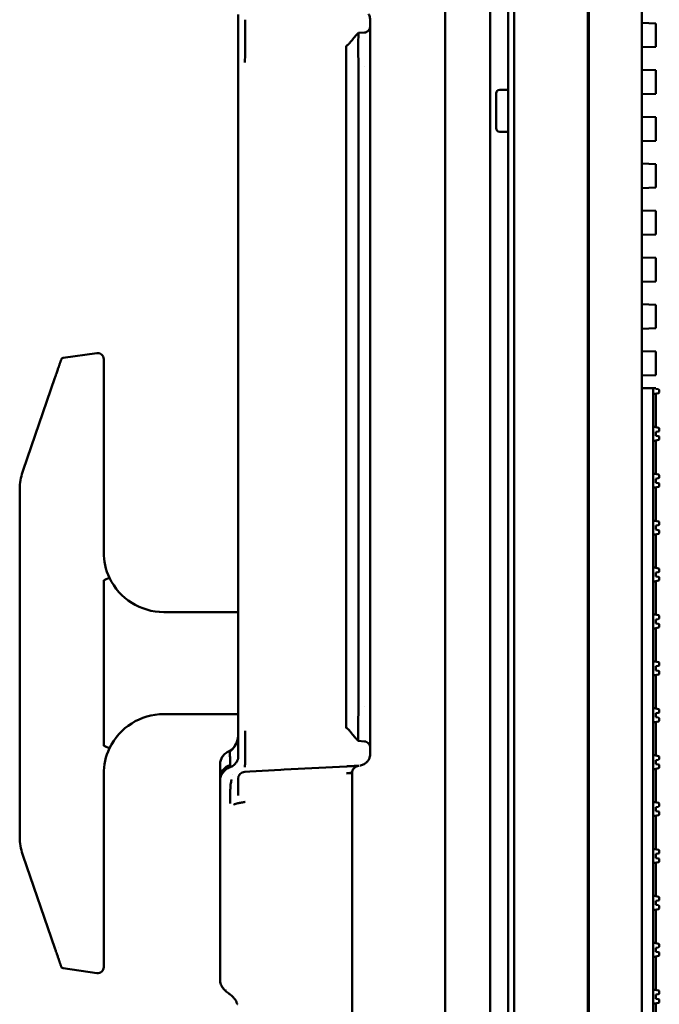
# Model space of a CAD drawing. Header units: millimetres. Extents: x 0 to 14369, y -869 to 2970.
# Tile 151 of 256: x 432 to 485, y 2210 to 2292. Entities that reach past the tile are written whole.
import ezdxf

# ---------------------------------------------------------------- set-up
doc = ezdxf.new("R2010")
doc.units = ezdxf.units.MM
doc.header["$LTSCALE"] = 10
doc.layers.add('Sichtbar (ISO)', color=7, linetype='Continuous', lineweight=50)

msp = doc.modelspace()

# ---------------------------------------------------------------- linework, layer by layer
at = {"layer": 'Sichtbar (ISO)'}
for p, q in [((472.631, 2637.664), (472.631, 2135.364)), ((473.131, 2637.664), (473.131, 2135.364)), ((479.281, 2137.004), (479.281, 2636.024)), ((479.281, 2636.024), (479.281, 2137.004)), ((479.367, 2137.266), (479.367, 2635.761)), ((479.367, 2635.761), (479.367, 2137.266)), ((483.781, 2635.915), (483.781, 2137.112)), ((483.781, 2137.112), (483.781, 2635.915)), ((467.391, 2545.838), (467.391, 2148.009)), ((471.131, 2160.717), (471.131, 2305.348)), ((450.131, 2290.578), (450.131, 2292.522)), ((450.711, 2290.154), (450.711, 2292.098)), ((461.131, 2292.065), (461.131, 2292.065)), ((461.131, 2230.963), (461.131, 2292.065)), ((484.931, 2291.794), (483.781, 2291.832)), ((484.931, 2291.694), (484.931, 2291.794)), ((484.931, 2291.694), (484.931, 2289.934)), ((450.131, 2288.764), (450.131, 2290.578)), ((460.152, 2291.004), (460.663, 2291.037)), ((483.781, 2289.796), (484.931, 2289.834)), ((484.931, 2289.834), (484.931, 2289.934)), ((450.131, 2286.624), (450.131, 2288.764)), ((460.669, 2288.164), (460.669, 2288.164)), ((484.931, 2287.888), (483.781, 2287.926)), ((484.931, 2287.788), (484.931, 2287.888)), ((484.931, 2287.788), (484.931, 2286.027)), ((450.131, 2236.404), (450.131, 2286.624)), ((471.931, 2286.264), (472.631, 2286.264)), ((471.931, 2286.264), (472.631, 2286.264)), ((459.131, 2286.011), (459.131, 2237.016)), ((460.173, 2237.016), (460.173, 2286.011)), ((471.631, 2285.964), (471.631, 2283.064)), ((471.631, 2283.064), (471.631, 2285.964)), ((483.781, 2285.889), (484.931, 2285.928)), ((484.931, 2285.928), (484.931, 2286.027)), ((484.931, 2283.981), (483.781, 2284.02)), ((484.931, 2283.882), (484.931, 2283.981)), ((484.931, 2283.882), (484.931, 2282.121)), ((471.931, 2282.764), (472.631, 2282.764)), ((471.931, 2282.764), (472.631, 2282.764)), ((483.781, 2281.983), (484.931, 2282.021)), ((484.931, 2282.021), (484.931, 2282.121)), ((484.931, 2280.075), (483.781, 2280.113)), ((484.931, 2279.975), (484.931, 2280.075)), ((484.931, 2279.975), (484.931, 2278.215)), ((483.781, 2278.077), (484.931, 2278.115)), ((484.931, 2278.115), (484.931, 2278.215)), ((484.931, 2276.169), (483.781, 2276.207)), ((484.931, 2276.069), (484.931, 2276.169)), ((484.931, 2276.069), (484.931, 2274.309)), ((483.781, 2274.171), (484.931, 2274.209)), ((484.931, 2274.209), (484.931, 2274.309)), ((484.931, 2272.263), (483.781, 2272.301)), ((484.931, 2272.163), (484.931, 2272.263)), ((484.931, 2272.163), (484.931, 2270.402)), ((483.781, 2270.264), (484.931, 2270.303)), ((484.931, 2270.303), (484.931, 2270.402)), ((484.931, 2268.356), (483.781, 2268.395)), ((484.931, 2268.257), (484.931, 2268.356)), ((484.931, 2268.257), (484.931, 2266.496)), ((483.781, 2266.358), (484.931, 2266.396)), ((484.931, 2266.396), (484.931, 2266.496)), ((435.552, 2263.931), (438.36, 2264.332)), ((484.931, 2264.45), (483.781, 2264.488)), ((484.931, 2264.35), (484.931, 2264.45)), ((484.931, 2264.35), (484.931, 2262.59)), ((438.931, 2262.84), (438.931, 2263.837)), ((438.931, 2262.84), (438.931, 2256.193)), ((483.781, 2262.452), (484.931, 2262.49)), ((484.931, 2262.49), (484.931, 2262.59)), ((432.22, 2254.587), (434.864, 2262.267)), ((483.781, 2261.414), (484.731, 2261.414)), ((484.931, 2261.414), (484.731, 2261.414)), ((484.731, 2261.414), (484.731, 2260.911)), ((484.731, 2260.911), (485.152, 2261.004)), ((484.731, 2258.211), (484.731, 2260.911)), ((484.931, 2261.414), (484.931, 2261.344)), ((485.145, 2261.314), (484.931, 2261.344)), ((484.931, 2258.166), (484.931, 2260.955)), ((485.231, 2261.102), (485.231, 2261.215)), ((485.152, 2258.117), (484.731, 2258.211)), ((484.731, 2258.211), (484.731, 2257.004)), ((484.931, 2257.778), (485.145, 2257.808)), ((484.931, 2257.778), (484.931, 2257.437)), ((485.231, 2257.907), (485.231, 2258.02)), ((484.731, 2257.004), (485.152, 2257.098)), ((484.731, 2254.304), (484.731, 2257.004)), ((485.145, 2257.407), (484.931, 2257.437)), ((484.931, 2254.26), (484.931, 2257.049)), ((485.231, 2257.196), (485.231, 2257.308)), ((438.931, 2256.116), (438.931, 2256.193)), ((438.931, 2253.962), (438.931, 2256.116)), ((485.152, 2254.211), (484.731, 2254.304)), ((484.731, 2254.304), (484.731, 2253.098)), ((438.931, 2253.962), (438.931, 2251.919)), ((484.931, 2253.871), (485.145, 2253.902)), ((484.931, 2253.871), (484.931, 2253.531)), ((485.145, 2253.501), (484.931, 2253.531)), ((485.231, 2254.001), (485.231, 2254.113)), ((484.731, 2253.098), (485.152, 2253.192)), ((484.731, 2250.398), (484.731, 2253.098)), ((484.931, 2250.354), (484.931, 2253.143)), ((485.231, 2253.289), (485.231, 2253.402)), ((485.152, 2250.305), (484.731, 2250.398)), ((484.731, 2250.398), (484.731, 2249.192)), ((485.231, 2250.094), (485.231, 2250.207)), ((484.931, 2249.965), (485.145, 2249.995)), ((484.931, 2249.965), (484.931, 2249.625)), ((485.145, 2249.595), (484.931, 2249.625)), ((485.231, 2249.383), (485.231, 2249.496)), ((484.731, 2249.192), (485.152, 2249.285)), ((484.731, 2246.492), (484.731, 2249.192)), ((484.931, 2246.448), (484.931, 2249.236)), ((485.152, 2246.399), (484.731, 2246.492)), ((484.731, 2246.492), (484.731, 2245.286)), ((484.931, 2246.059), (485.145, 2246.089)), ((485.231, 2246.188), (485.231, 2246.301)), ((484.731, 2245.286), (485.152, 2245.379)), ((484.731, 2242.586), (484.731, 2245.286)), ((484.931, 2246.059), (484.931, 2245.719)), ((485.145, 2245.689), (484.931, 2245.719)), ((484.931, 2242.541), (484.931, 2245.33)), ((485.231, 2245.477), (485.231, 2245.59)), ((450.131, 2242.764), (443.931, 2242.764)), ((485.152, 2242.492), (484.731, 2242.586)), ((484.731, 2242.586), (484.731, 2241.379)), ((484.931, 2242.153), (485.145, 2242.183)), ((484.931, 2242.153), (484.931, 2241.812)), ((485.231, 2242.282), (485.231, 2242.395)), ((484.731, 2241.379), (485.152, 2241.473)), ((484.731, 2238.679), (484.731, 2241.379)), ((485.145, 2241.782), (484.931, 2241.812)), ((484.931, 2238.635), (484.931, 2241.424)), ((485.231, 2241.571), (485.231, 2241.683)), ((485.152, 2238.586), (484.731, 2238.679)), ((484.731, 2238.679), (484.731, 2237.473)), ((484.931, 2238.246), (485.145, 2238.277)), ((484.931, 2238.246), (484.931, 2237.906)), ((485.145, 2237.876), (484.931, 2237.906)), ((485.231, 2238.376), (485.231, 2238.488)), ((484.731, 2237.473), (485.152, 2237.567)), ((484.731, 2234.773), (484.731, 2237.473)), ((484.931, 2234.729), (484.931, 2237.518)), ((485.231, 2237.664), (485.231, 2237.777)), ((450.131, 2234.264), (450.131, 2236.404)), ((460.669, 2234.864), (460.669, 2234.864)), ((485.152, 2234.68), (484.731, 2234.773)), ((484.731, 2234.773), (484.731, 2233.567)), ((485.231, 2234.469), (485.231, 2234.582)), ((443.931, 2234.264), (450.131, 2234.264)), ((450.131, 2232.45), (450.131, 2234.264)), ((484.931, 2234.34), (485.145, 2234.37)), ((484.931, 2234.34), (484.931, 2234)), ((485.145, 2233.97), (484.931, 2234)), ((485.231, 2233.758), (485.231, 2233.871)), ((459.131, 2233.158), (459.131, 2233.158)), ((484.731, 2233.567), (485.152, 2233.66)), ((484.731, 2230.867), (484.731, 2233.567)), ((484.931, 2230.823), (484.931, 2233.611)), ((450.131, 2230.93), (450.131, 2232.45)), ((450.711, 2232.874), (450.711, 2230.93)), ((460.662, 2231.991), (460.143, 2232.025)), ((485.152, 2230.774), (484.731, 2230.867)), ((484.731, 2230.867), (484.731, 2229.661)), ((485.231, 2230.563), (485.231, 2230.676)), ((448.631, 2230.05), (448.631, 2230.05)), ((448.631, 2228.915), (448.631, 2230.048)), ((459.157, 2229.91), (453.957, 2229.638)), ((484.731, 2229.661), (485.152, 2229.754)), ((484.931, 2230.434), (485.145, 2230.464)), ((484.931, 2230.434), (484.931, 2230.094)), ((485.145, 2230.064), (484.931, 2230.094)), ((484.931, 2226.912), (484.931, 2229.705)), ((485.231, 2229.852), (485.231, 2229.965)), ((448.631, 2229.262), (448.631, 2229.262)), ((448.631, 2228.915), (448.631, 2228.743)), ((448.686, 2229.263), (448.686, 2229.263)), ((448.778, 2229.263), (448.777, 2229.263)), ((449.624, 2229.263), (449.624, 2229.263)), ((450.131, 2227.472), (450.131, 2228.868)), ((450.699, 2229.467), (451.109, 2229.489)), ((451.109, 2229.489), (453.695, 2229.624)), ((453.957, 2229.638), (453.695, 2229.624)), ((459.631, 2164.44), (459.631, 2229.366)), ((484.731, 2226.957), (484.731, 2229.661)), ((448.631, 2227.672), (448.631, 2228.743)), ((459.628, 2228.428), (459.631, 2228.428)), ((459.628, 2228.268), (459.631, 2228.268)), ((459.631, 2228.133), (459.628, 2228.133)), ((448.631, 2226.853), (448.631, 2227.672)), ((448.631, 2225.715), (448.631, 2226.853)), ((485.152, 2226.863), (484.731, 2226.957)), ((484.731, 2226.957), (484.731, 2225.75)), ((484.931, 2226.524), (485.145, 2226.554)), ((484.931, 2226.524), (484.931, 2226.183)), ((485.231, 2226.653), (485.231, 2226.766)), ((448.631, 2212.158), (448.631, 2225.715)), ((484.731, 2225.75), (485.152, 2225.844)), ((484.731, 2223.05), (484.731, 2225.75)), ((485.145, 2226.153), (484.931, 2226.183)), ((484.931, 2223.006), (484.931, 2225.795)), ((485.231, 2225.942), (485.231, 2226.054)), ((438.931, 2225.111), (438.931, 2223.067)), ((434.864, 2214.761), (432.22, 2222.44)), ((438.931, 2220.911), (438.931, 2223.067)), ((485.152, 2222.957), (484.731, 2223.05)), ((484.731, 2223.05), (484.731, 2221.844)), ((484.931, 2222.617), (485.145, 2222.648)), ((484.931, 2222.617), (484.931, 2222.277)), ((485.231, 2222.747), (485.231, 2222.859)), ((484.731, 2221.844), (485.152, 2221.938)), ((484.731, 2219.144), (484.731, 2221.844)), ((485.145, 2222.247), (484.931, 2222.277)), ((484.931, 2219.1), (484.931, 2221.889)), ((485.231, 2222.035), (485.231, 2222.148)), ((438.931, 2220.833), (438.931, 2220.911)), ((438.931, 2220.833), (438.931, 2214.187)), ((485.152, 2219.051), (484.731, 2219.144)), ((484.731, 2219.144), (484.731, 2217.938)), ((484.931, 2218.711), (485.145, 2218.741)), ((484.931, 2218.711), (484.931, 2218.371)), ((485.145, 2218.341), (484.931, 2218.371)), ((485.231, 2218.84), (485.231, 2218.953)), ((485.231, 2218.129), (485.231, 2218.242)), ((484.731, 2217.938), (485.152, 2218.031)), ((484.731, 2215.238), (484.731, 2217.938)), ((484.931, 2215.194), (484.931, 2217.982)), ((485.152, 2215.145), (484.731, 2215.238)), ((484.731, 2215.238), (484.731, 2214.032)), ((485.231, 2214.934), (485.231, 2215.047)), ((438.931, 2213.19), (438.931, 2214.187)), ((484.731, 2214.032), (485.152, 2214.125)), ((484.931, 2214.805), (485.145, 2214.835)), ((484.931, 2214.805), (484.931, 2214.465)), ((485.145, 2214.435), (484.931, 2214.465)), ((485.231, 2214.223), (485.231, 2214.336)), ((484.731, 2211.332), (484.731, 2214.032)), ((484.931, 2211.287), (484.931, 2214.076)), ((438.36, 2212.695), (435.552, 2213.097)), ((459.629, 2212.136), (459.631, 2212.136)), ((485.152, 2211.238), (484.731, 2211.332)), ((484.731, 2211.332), (484.731, 2210.125)), ((484.931, 2210.899), (485.145, 2210.929)), ((484.931, 2210.899), (484.931, 2210.558)), ((485.231, 2211.028), (485.231, 2211.141)), ((484.731, 2210.125), (485.152, 2210.219)), ((484.731, 2207.425), (484.731, 2210.125)), ((485.145, 2210.528), (484.931, 2210.558)), ((484.931, 2207.381), (484.931, 2210.17)), ((485.231, 2210.317), (485.231, 2210.429))]:
    msp.add_line(p, q, dxfattribs=at)
for centre, radius, start, end in [((460.131, 2292.065), 1, 0, 0.00854), ((471.931, 2285.964), 0.3, 90, 180), ((471.931, 2285.964), 0.3, 90, 180), ((471.931, 2283.064), 0.3, 180, 270), ((471.931, 2283.064), 0.3, 180, 270), ((438.431, 2263.837), 0.5, 0, 98.13041), ((435.58, 2263.733), 0.2, 98.13075, 161.00182), ((485.131, 2261.215), 0.1, 0, 82), ((485.131, 2261.102), 0.1, 282.5, 0), ((485.131, 2257.907), 0.1, 278, 0), ((485.131, 2258.02), 0.1, 0, 77.5), ((485.131, 2257.308), 0.1, 0, 82), ((485.131, 2257.196), 0.1, 282.5, 0), ((485.131, 2254.001), 0.1, 278, 0), ((485.131, 2253.402), 0.1, 0, 82), ((485.131, 2254.113), 0.1, 0, 77.5), ((485.131, 2253.289), 0.1, 282.5, 0), ((485.131, 2250.207), 0.1, 0, 77.5), ((485.131, 2250.094), 0.1, 278, 0), ((485.131, 2249.496), 0.1, 0, 82), ((485.131, 2249.383), 0.1, 282.5, 0), ((485.131, 2246.188), 0.1, 278, 0), ((485.131, 2246.301), 0.1, 0, 77.5), ((443.931, 2247.764), 5, 205.49404, 270), ((485.131, 2245.59), 0.1, 0, 82), ((485.131, 2245.477), 0.1, 282.5, 0), ((485.131, 2242.282), 0.1, 278, 0), ((485.131, 2242.395), 0.1, 0, 77.5), ((485.131, 2241.683), 0.1, 0, 82), ((485.131, 2241.571), 0.1, 282.5, 0), ((485.131, 2238.376), 0.1, 278, 0), ((485.131, 2237.777), 0.1, 0, 82), ((485.131, 2238.488), 0.1, 0, 77.5), ((485.131, 2237.664), 0.1, 282.5, 0), ((485.131, 2234.582), 0.1, 0, 77.5), ((443.931, 2229.264), 5, 90, 154.50597), ((485.131, 2234.469), 0.1, 278, 0), ((485.131, 2233.871), 0.1, 0, 82), ((485.131, 2233.758), 0.1, 282.5, 0), ((485.131, 2230.563), 0.1, 278, 0), ((485.131, 2230.676), 0.1, 0, 77.5), ((460.24, 2229.357), 0.61, 94.4217, 179.16162), ((485.131, 2229.965), 0.1, 0, 82), ((485.131, 2229.852), 0.1, 282.5, 0), ((450.741, 2228.858), 0.61, 93.91719, 179.08274), ((485.131, 2226.653), 0.1, 278, 0), ((485.131, 2226.766), 0.1, 0, 77.5), ((485.131, 2226.054), 0.1, 0, 82), ((485.131, 2225.942), 0.1, 282.5, 0), ((485.131, 2222.747), 0.1, 278, 0), ((485.131, 2222.859), 0.1, 0, 77.5), ((485.131, 2222.148), 0.1, 0, 82), ((485.131, 2222.035), 0.1, 282.5, 0), ((485.131, 2218.953), 0.1, 0, 77.5), ((485.131, 2218.84), 0.1, 278, 0), ((485.131, 2218.242), 0.1, 0, 82), ((485.131, 2218.129), 0.1, 282.5, 0), ((485.131, 2214.934), 0.1, 278, 0), ((485.131, 2215.047), 0.1, 0, 77.5), ((485.131, 2214.336), 0.1, 0, 82), ((485.131, 2214.223), 0.1, 282.5, 0), ((435.58, 2213.295), 0.2, 198.99818, 261.86927), ((438.431, 2213.19), 0.5, 261.86959, 0), ((485.131, 2211.028), 0.1, 278, 0), ((485.131, 2211.141), 0.1, 0, 77.5), ((485.131, 2210.429), 0.1, 0, 82), ((485.131, 2210.317), 0.1, 282.5, 0)]:
    msp.add_arc(centre, radius, start, end, dxfattribs=at)
for centre, major_axis, ratio, start_param, end_param in [((443.422, 2247.644), (1.084, -4.613), 0.944836, 4.468732, 4.938661), ((438.966, 2245.397), (-0.451, -0.215), 0.03076, 3.1416, 4.712292), ((443.422, 2229.383), (-1.084, -4.613), 0.944836, 4.486117, 4.956046), ((438.966, 2231.631), (-0.451, 0.215), 0.030769, 1.570865, 3.141571), ((449.831, 2228.915), (-1.2, 0), 0.965926, 5.007723, 6.283185), ((458.455, 2229.874), (1.738, 0.091), 0.000275, 6.174974, 6.283454), ((449.831, 2229.262), (-1.2, 0), 0.000408, 5.977435, 5.9788), ((449.831, 2229.262), (-1.2, 0), 0.000408, 5.782801, 5.784201), ((449.842, 2212.353), (-1.211, 0), 0.984808, 0.990492, 0.9908)]:
    msp.add_ellipse(centre, major_axis=major_axis, ratio=ratio, start_param=start_param, end_param=end_param, dxfattribs=at)
for points, knots in [([(461.131, 2292.065), (461.131, 2292.07), (461.131, 2292.076), (461.131, 2292.088), (461.13, 2292.095), (461.13, 2292.122), (461.129, 2292.142), (461.124, 2292.221), (461.116, 2292.281), (461.09, 2292.398), (461.07, 2292.454), (461.035, 2292.529), (461.02, 2292.555), (461.005, 2292.579)], [0, 0, 0, 0, 0.00168999, 0.00168999, 0.00368357, 0.00368357, 0.00967057, 0.00967057, 0.02771375, 0.02771375, 0.04748693, 0.04748693, 0.0593394, 0.0593394, 0.0593394, 0.0593394]), ([(460.665, 2291.032), (460.715, 2291.036), (460.766, 2291.047), (460.857, 2291.086), (460.898, 2291.112), (460.975, 2291.175), (461.011, 2291.214), (461.059, 2291.282), (461.075, 2291.31), (461.098, 2291.36), (461.107, 2291.383), (461.119, 2291.426), (461.123, 2291.447), (461.128, 2291.477), (461.129, 2291.487), (461.13, 2291.503), (461.13, 2291.508), (461.131, 2291.517), (461.131, 2291.519), (461.131, 2291.521), (461.131, 2291.522), (461.131, 2291.522), (461.131, 2291.523), (461.131, 2291.523), (461.131, 2291.524), (461.131, 2291.524), (461.131, 2291.524), (461.131, 2291.525), (461.131, 2291.525), (461.131, 2291.526), (461.131, 2291.526), (461.131, 2291.526), (461.131, 2291.526), (461.131, 2291.527), (461.131, 2291.527), (461.131, 2291.527), (461.131, 2291.527), (461.131, 2291.526), (461.131, 2291.526), (461.131, 2291.523), (461.131, 2291.519), (461.131, 2291.506), (461.131, 2291.497), (461.131, 2291.485)], [0.0000095, 0.0000095, 0.0000095, 0.0000095, 0.0152447, 0.0152447, 0.0296335, 0.0296335, 0.0452445, 0.0452445, 0.0546923, 0.0546923, 0.0619616, 0.0619616, 0.0681773, 0.0681773, 0.0713458, 0.0713458, 0.0732084, 0.0732084, 0.0739088, 0.0739088, 0.074003, 0.074003, 0.0740976, 0.0740976, 0.074193, 0.074193, 0.0742881, 0.0742881, 0.0744788, 0.0744788, 0.0752394, 0.0752394, 0.0762039, 0.0762039, 0.0779906, 0.0779906, 0.0790969, 0.0790969, 0.0877753, 0.0877753, 0.1138164, 0.1138164, 0.1422969, 0.1422969, 0.1422969, 0.1422969]), ([(459.131, 2289.898), (459.133, 2289.899), (459.134, 2289.9), (459.137, 2289.901), (459.139, 2289.902), (459.145, 2289.904), (459.149, 2289.906), (459.167, 2289.915), (459.181, 2289.924), (459.224, 2289.955), (459.249, 2289.974), (459.282, 2290.002), (459.291, 2290.009), (459.306, 2290.023), (459.311, 2290.028), (459.321, 2290.038), (459.326, 2290.043), (459.338, 2290.056), (459.347, 2290.064), (459.363, 2290.081), (459.37, 2290.09), (459.388, 2290.109), (459.397, 2290.12), (459.421, 2290.148), (459.435, 2290.165), (459.483, 2290.224), (459.517, 2290.266), (459.646, 2290.424), (459.749, 2290.549), (459.949, 2290.782), (460.05, 2290.896), (460.152, 2291.003)], [0, 0, 0, 0, 0.0012275, 0.0012275, 0.0025031, 0.0025031, 0.0063298, 0.0063298, 0.0178717, 0.0178717, 0.0322294, 0.0322294, 0.037491, 0.037491, 0.040178, 0.040178, 0.0423322, 0.0423322, 0.0458709, 0.0458709, 0.0492994, 0.0492994, 0.0538914, 0.0538914, 0.0616939, 0.0616939, 0.0808984, 0.0808984, 0.1294652, 0.1294652, 0.1742487, 0.1742487, 0.1742487, 0.1742487]), ([(460.151, 2291.003), (460.155, 2291.007), (460.158, 2290.985), (460.16, 2290.903), (460.16, 2290.855), (460.155, 2290.608), (460.139, 2290.301), (460.138, 2289.485), (460.152, 2288.984), (460.164, 2288.045), (460.167, 2287.652), (460.169, 2286.841), (460.17, 2286.427), (460.173, 2286.012)], [-0.7918072, -0.7918072, -0.7918072, -0.7918072, -0.7036483, -0.7036483, -0.640232, -0.640232, -0.4456509, -0.4456509, -0.250939, -0.250939, -0.124666, -0.124666, -0.0000384, -0.0000384, -0.0000384, -0.0000384]), ([(450.711, 2290.154), (450.71, 2289.97), (450.713, 2289.722), (450.71, 2289.129), (450.707, 2288.844), (450.697, 2288.543), (450.697, 2288.539), (450.697, 2288.535)], [-0.2132052, -0.2132052, -0.2132052, -0.2132052, -0.0965395, -0.0965395, 0, 0, 0.0013718, 0.0013718, 0.0013718, 0.0013718]), ([(459.131, 2286.011), (459.131, 2286.315), (459.131, 2286.618), (459.131, 2287.195), (459.131, 2287.47), (459.131, 2288.191), (459.131, 2288.597), (459.131, 2289.275), (459.131, 2289.538), (459.131, 2289.792), (459.131, 2289.851), (459.131, 2289.892), (459.131, 2289.898), (459.131, 2289.898)], [-0.6638303, -0.6638303, -0.6638303, -0.6638303, -0.5725199, -0.5725199, -0.4854053, -0.4854053, -0.3317278, -0.3317278, -0.176638, -0.176638, -0.0903642, -0.0903642, -0.0500286, -0.0500286, -0.0500286, -0.0500286]), ([(435.391, 2263.798), (435.391, 2263.798), (435.387, 2263.788), (435.38, 2263.767), (435.38, 2263.765), (435.379, 2263.764), (435.379, 2263.763), (435.371, 2263.742), (435.361, 2263.711), (435.347, 2263.671), (435.345, 2263.666), (435.344, 2263.662), (435.342, 2263.657), (435.336, 2263.64), (435.33, 2263.621), (435.322, 2263.6), (435.314, 2263.574), (435.304, 2263.545), (435.293, 2263.514), (435.29, 2263.504), (435.286, 2263.494), (435.283, 2263.484), (435.275, 2263.462), (435.268, 2263.44), (435.26, 2263.417), (435.248, 2263.383), (435.235, 2263.347), (435.222, 2263.308), (435.215, 2263.289), (435.209, 2263.269), (435.201, 2263.248), (435.195, 2263.229), (435.188, 2263.21), (435.182, 2263.191), (435.168, 2263.151), (435.154, 2263.109), (435.139, 2263.066), (435.127, 2263.031), (435.114, 2262.995), (435.102, 2262.958), (435.085, 2262.908), (435.067, 2262.857), (435.049, 2262.805), (435.029, 2262.747), (435.009, 2262.688), (434.988, 2262.628), (434.977, 2262.597), (434.967, 2262.566), (434.956, 2262.535), (434.926, 2262.448), (434.895, 2262.359), (434.864, 2262.267)], [0, 0, 0, 0, 0.135592, 0.135592, 0.135592, 0.142857, 0.142857, 0.142857, 0.271882, 0.271882, 0.271882, 0.285714, 0.285714, 0.285714, 0.33963, 0.33963, 0.33963, 0.406914, 0.406914, 0.406914, 0.428571, 0.428571, 0.428571, 0.473071, 0.473071, 0.473071, 0.538133, 0.538133, 0.538133, 0.571429, 0.571429, 0.571429, 0.601841, 0.601841, 0.601841, 0.663725, 0.663725, 0.663725, 0.714286, 0.714286, 0.714286, 0.782543, 0.782543, 0.782543, 0.857143, 0.857143, 0.857143, 0.894975, 0.894975, 0.894975, 1, 1, 1, 1]), ([(431.931, 2238.514), (431.931, 2239.709), (431.931, 2241.503), (431.931, 2243.595), (431.931, 2244.791), (431.931, 2245.688), (431.931, 2246.435), (431.931, 2247.033), (431.931, 2247.481), (431.931, 2247.929), (431.931, 2248.527), (431.931, 2249.125), (431.931, 2249.723), (431.931, 2250.321), (431.931, 2251.367), (431.931, 2252.263), (431.931, 2252.861)], [0, 0, 0, 0, 0.25, 0.375, 0.4375, 0.5, 0.5625, 0.59375, 0.625, 0.65625, 0.6875, 0.75, 0.78125, 0.8125, 0.875, 1, 1, 1, 1]), ([(438.93, 2248.832), (438.93, 2248.941), (438.931, 2249.167), (438.931, 2249.534), (438.931, 2249.932), (438.931, 2250.365), (438.931, 2250.833), (438.931, 2251.34), (438.931, 2251.72), (438.931, 2251.919)], [0, 0, 0, 0, 0.1428571, 0.2857143, 0.4285714, 0.5714286, 0.7142857, 0.8571429, 1, 1, 1, 1]), ([(438.93, 2245.324), (438.931, 2245.341), (438.932, 2245.359), (438.938, 2245.382), (438.941, 2245.39), (438.947, 2245.4), (438.949, 2245.403), (438.954, 2245.407), (438.957, 2245.409), (438.96, 2245.41)], [-0.009304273, -0.009304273, -0.009304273, -0.009304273, -0.004399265, -0.004399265, -0.002024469, -0.002024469, -0.000983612, -0.000983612, -0.000000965, -0.000000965, -0.000000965, -0.000000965]), ([(438.931, 2238.514), (438.931, 2240.163), (438.93, 2241.812), (438.93, 2243.461), (438.93, 2244.082), (438.93, 2244.703), (438.93, 2245.324)], [0, 0, 0, 0, 0.726482, 0.726482, 0.726482, 1, 1, 1, 1]), ([(431.931, 2224.166), (431.931, 2224.764), (431.931, 2225.661), (431.931, 2226.707), (431.931, 2227.305), (431.931, 2227.903), (431.931, 2228.5), (431.931, 2229.098), (431.931, 2229.547), (431.931, 2229.995), (431.931, 2230.593), (431.931, 2231.34), (431.931, 2232.237), (431.931, 2233.432), (431.931, 2235.525), (431.931, 2237.318), (431.931, 2238.514)], [0, 0, 0, 0, 0.125, 0.1875, 0.21875, 0.25, 0.3125, 0.34375, 0.375, 0.40625, 0.4375, 0.5, 0.5625, 0.625, 0.75, 1, 1, 1, 1]), ([(438.93, 2231.704), (438.93, 2232.324), (438.93, 2232.945), (438.93, 2233.566), (438.93, 2235.216), (438.931, 2236.865), (438.931, 2238.514)], [0, 0, 0, 0, 0.273519, 0.273519, 0.273519, 1, 1, 1, 1]), ([(459.131, 2233.13), (459.131, 2233.13), (459.131, 2233.18), (459.131, 2233.301), (459.131, 2233.314), (459.131, 2233.492), (459.131, 2233.754), (459.131, 2234.432), (459.131, 2234.841), (459.131, 2235.564), (459.131, 2235.837), (459.131, 2236.412), (459.131, 2236.713), (459.131, 2237.016)], [-0.6137242, -0.6137242, -0.6137242, -0.6137242, -0.4996518, -0.4996518, -0.4861901, -0.4861901, -0.3318244, -0.3318244, -0.1775826, -0.1775826, -0.0908717, -0.0908717, -0.0000069, -0.0000069, -0.0000069, -0.0000069]), ([(460.143, 2232.025), (460.143, 2232.024), (460.144, 2232.025), (460.147, 2232.044), (460.148, 2232.112), (460.143, 2232.419), (460.133, 2232.725), (460.136, 2233.541), (460.15, 2234.042), (460.162, 2234.98), (460.165, 2235.373), (460.168, 2236.184), (460.168, 2236.6), (460.173, 2237.016)], [0.102265, 0.102265, 0.102265, 0.102265, 0.1252699, 0.1252699, 0.2515398, 0.2515398, 0.4464924, 0.4464924, 0.6412436, 0.6412436, 0.767447, 0.767447, 0.8924652, 0.8924652, 0.8924652, 0.8924652]), ([(460.143, 2232.025), (460.055, 2232.119), (459.969, 2232.216), (459.785, 2232.431), (459.687, 2232.551), (459.54, 2232.733), (459.491, 2232.795), (459.424, 2232.876), (459.406, 2232.897), (459.379, 2232.929), (459.371, 2232.937), (459.357, 2232.953), (459.35, 2232.96), (459.334, 2232.976), (459.325, 2232.986), (459.31, 2233.001), (459.303, 2233.007), (459.289, 2233.02), (459.282, 2233.026), (459.261, 2233.045), (459.247, 2233.055), (459.204, 2233.088), (459.175, 2233.106), (459.143, 2233.124), (459.14, 2233.125), (459.137, 2233.127), (459.136, 2233.127), (459.134, 2233.128), (459.132, 2233.129), (459.131, 2233.13)], [0, 0, 0, 0, 0.038591, 0.038591, 0.0863744, 0.0863744, 0.1137874, 0.1137874, 0.123459, 0.123459, 0.1269909, 0.1269909, 0.1298624, 0.1298624, 0.133832, 0.133832, 0.1371702, 0.1371702, 0.1413424, 0.1413424, 0.1501837, 0.1501837, 0.171291, 0.171291, 0.1731409, 0.1731409, 0.1740643, 0.1740643, 0.174993, 0.174993, 0.174993, 0.174993]), ([(449.371, 2231.174), (449.372, 2231.175), (449.374, 2231.175), (449.376, 2231.177), (449.378, 2231.177), (449.38, 2231.179), (449.381, 2231.179), (449.382, 2231.18), (449.383, 2231.18), (449.384, 2231.181), (449.385, 2231.181), (449.386, 2231.182), (449.386, 2231.182), (449.388, 2231.183), (449.389, 2231.183), (449.392, 2231.186), (449.395, 2231.187), (449.401, 2231.19), (449.404, 2231.192), (449.412, 2231.196), (449.417, 2231.199), (449.436, 2231.21), (449.449, 2231.218), (449.504, 2231.253), (449.542, 2231.282), (449.694, 2231.404), (449.789, 2231.51), (449.964, 2231.776), (450.04, 2231.949), (450.106, 2232.213), (450.121, 2232.299), (450.128, 2232.403), (450.129, 2232.417), (450.13, 2232.446), (450.131, 2232.461), (450.131, 2232.475)], [0, 0, 0, 0, 0.001683, 0.001683, 0.002906, 0.002906, 0.003286, 0.003286, 0.0035772, 0.0035772, 0.0037464, 0.0037464, 0.0039157, 0.0039157, 0.0042523, 0.0042523, 0.00527, 0.00527, 0.0065141, 0.0065141, 0.0084976, 0.0084976, 0.014449, 0.014449, 0.0323193, 0.0323193, 0.0863228, 0.0863228, 0.146959, 0.146959, 0.1740131, 0.1740131, 0.1783542, 0.1783542, 0.1827141, 0.1827141, 0.1827141, 0.1827141]), ([(450.131, 2232.475), (450.131, 2232.466), (450.13, 2232.448), (450.129, 2232.411), (450.125, 2232.347), (450.11, 2232.22), (450.069, 2232.045), (450.002, 2231.853), (449.919, 2231.679), (449.814, 2231.516), (449.718, 2231.393), (449.635, 2231.307), (449.583, 2231.257), (449.542, 2231.221), (449.511, 2231.194), (449.485, 2231.174), (449.465, 2231.158), (449.454, 2231.151), (449.449, 2231.147)], [0, 0, 0, 0, 0.015625, 0.03125, 0.0625, 0.125, 0.25, 0.375, 0.5, 0.625, 0.75, 0.8125, 0.875, 0.90625, 0.9375, 0.96875, 0.984375, 1, 1, 1, 1]), ([(438.96, 2231.617), (438.957, 2231.619), (438.954, 2231.62), (438.949, 2231.625), (438.947, 2231.628), (438.941, 2231.637), (438.938, 2231.645), (438.932, 2231.669), (438.931, 2231.687), (438.93, 2231.704)], [-0.009348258, -0.009348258, -0.009348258, -0.009348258, -0.008370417, -0.008370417, -0.007334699, -0.007334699, -0.004971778, -0.004971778, -0.000085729, -0.000085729, -0.000085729, -0.000085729]), ([(461.131, 2231.613), (461.131, 2231.552), (461.131, 2231.516), (461.131, 2231.503), (461.131, 2231.502), (461.131, 2231.501), (461.131, 2231.501), (461.131, 2231.501), (461.131, 2231.501), (461.131, 2231.502), (461.131, 2231.502), (461.131, 2231.502), (461.131, 2231.502), (461.131, 2231.503), (461.131, 2231.503), (461.131, 2231.503), (461.131, 2231.503), (461.131, 2231.503), (461.131, 2231.504), (461.131, 2231.504), (461.131, 2231.504), (461.131, 2231.505), (461.131, 2231.505), (461.131, 2231.508), (461.131, 2231.51), (461.13, 2231.526), (461.129, 2231.54), (461.125, 2231.569), (461.122, 2231.584), (461.112, 2231.629), (461.102, 2231.658), (461.078, 2231.713), (461.063, 2231.74), (461.015, 2231.808), (460.979, 2231.848), (460.89, 2231.923), (460.833, 2231.957), (460.737, 2231.986), (460.701, 2231.993), (460.664, 2231.995)], [0, 0, 0, 0, 0.0910842, 0.0910842, 0.1022346, 0.1022346, 0.1078963, 0.1078963, 0.1105981, 0.1105981, 0.1110687, 0.1110687, 0.111211, 0.111211, 0.1112821, 0.1112821, 0.1113535, 0.1113535, 0.1114252, 0.1114252, 0.1114968, 0.1114968, 0.1116409, 0.1116409, 0.1122164, 0.1122164, 0.116762, 0.116762, 0.1213323, 0.1213323, 0.1304967, 0.1304967, 0.1396158, 0.1396158, 0.1555381, 0.1555381, 0.1746823, 0.1746823, 0.1855995, 0.1855995, 0.1855995, 0.1855995]), ([(448.63, 2230.05), (448.63, 2230.058), (448.631, 2230.065), (448.631, 2230.078), (448.631, 2230.083), (448.631, 2230.095), (448.631, 2230.098), (448.631, 2230.106), (448.631, 2230.11), (448.632, 2230.124), (448.632, 2230.134), (448.634, 2230.155), (448.635, 2230.165), (448.638, 2230.203), (448.642, 2230.231), (448.66, 2230.333), (448.681, 2230.407), (448.752, 2230.593), (448.815, 2230.702), (448.972, 2230.903), (449.071, 2230.995), (449.211, 2231.089), (449.242, 2231.108), (449.306, 2231.143), (449.339, 2231.16), (449.372, 2231.174)], [0, 0, 0, 0, 0.0076353, 0.0076353, 0.0133694, 0.0133694, 0.0152413, 0.0152413, 0.0167865, 0.0167865, 0.0199125, 0.0199125, 0.0229734, 0.0229734, 0.0313703, 0.0313703, 0.0542305, 0.0542305, 0.0911815, 0.0911815, 0.1308092, 0.1308092, 0.1416875, 0.1416875, 0.1526503, 0.1526503, 0.1526503, 0.1526503]), ([(448.64, 2230.216), (448.642, 2230.231), (448.644, 2230.246), (448.651, 2230.287), (448.656, 2230.312), (448.678, 2230.401), (448.698, 2230.463), (448.75, 2230.583), (448.782, 2230.641), (448.818, 2230.697)], [0.02605076, 0.02605076, 0.02605076, 0.02605076, 0.03059621, 0.03059621, 0.03844838, 0.03844838, 0.05866092, 0.05866092, 0.0787028, 0.0787028, 0.0787028, 0.0787028]), ([(449.449, 2231.147), (449.45, 2231.021), (449.452, 2230.896), (449.455, 2230.771), (449.457, 2230.646), (449.461, 2230.521), (449.465, 2230.397), (449.469, 2230.273), (449.475, 2230.149), (449.481, 2230.024)], [0, 0, 0, 0, 0.3333333, 0.3333333, 0.3333333, 0.6666667, 0.6666667, 0.6666667, 0.9999995, 0.9999995, 0.9999995, 0.9999995]), ([(450.15, 2230.612), (450.144, 2230.592), (450.132, 2230.549), (450.11, 2230.486), (450.059, 2230.364), (449.99, 2230.249), (449.95, 2230.193), (449.906, 2230.138), (449.86, 2230.087), (449.809, 2230.037), (449.705, 2229.946), (449.554, 2229.866), (449.47, 2229.839)], [0, 0, 0, 0, 0.080696, 0.161925, 0.277578, 0.393995, 0.476497, 0.558986, 0.641335, 0.723438, 0.838851, 1, 1, 1, 1]), ([(450.711, 2230.93), (450.71, 2230.7), (450.713, 2230.492), (450.711, 2230.152), (450.708, 2230.016), (450.699, 2229.883), (450.698, 2229.864), (450.697, 2229.847)], [-0.182732, -0.182732, -0.182732, -0.182732, -0.0842719, -0.0842719, 0, 0, 0.0135664, 0.0135664, 0.0135664, 0.0135664]), ([(460.873, 2230.292), (460.897, 2230.315), (460.953, 2230.374), (461.003, 2230.444), (461.029, 2230.491)], [0, 0, 0, 0, 0.1690021, 0.3993325, 0.3993325, 0.3993325, 0.3993325]), ([(461.07, 2230.577), (461.057, 2230.544), (461.042, 2230.514), (461.022, 2230.476), (461.017, 2230.468), (461.008, 2230.454), (461.005, 2230.448), (461, 2230.441), (460.999, 2230.44), (460.998, 2230.438), (460.997, 2230.437), (460.997, 2230.436), (460.996, 2230.435), (460.996, 2230.435), (460.996, 2230.435), (460.996, 2230.435), (460.996, 2230.435), (460.996, 2230.435), (460.996, 2230.434), (460.996, 2230.434), (460.996, 2230.434), (460.996, 2230.434), (460.996, 2230.434), (460.996, 2230.435), (460.997, 2230.436), (460.999, 2230.44), (461.001, 2230.442), (461.007, 2230.452), (461.012, 2230.46), (461.03, 2230.491), (461.043, 2230.516), (461.07, 2230.576), (461.083, 2230.613), (461.109, 2230.706), (461.119, 2230.765), (461.128, 2230.86), (461.13, 2230.897), (461.131, 2230.944), (461.131, 2230.953), (461.131, 2230.963)], [0, 0, 0, 0, 0.01184454, 0.01184454, 0.0151592, 0.0151592, 0.01764534, 0.01764534, 0.01811151, 0.01811151, 0.01846145, 0.01846145, 0.0186097, 0.0186097, 0.01864676, 0.01864676, 0.0186653, 0.0186653, 0.01868398, 0.01868398, 0.01873744, 0.01873744, 0.01881286, 0.01881286, 0.01941688, 0.01941688, 0.02059931, 0.02059931, 0.02414581, 0.02414581, 0.03479609, 0.03479609, 0.04808433, 0.04808433, 0.06617416, 0.06617416, 0.07723116, 0.07723116, 0.08009387, 0.08009387, 0.08009387, 0.08009387]), ([(448.63, 2229.573), (448.63, 2229.666), (448.63, 2229.756), (448.63, 2229.88), (448.631, 2229.924), (448.631, 2229.961)], [0, 0, 0, 0, 0.02998893, 0.02998893, 0.04947787, 0.04947787, 0.04947787, 0.04947787]), ([(448.631, 2230.072), (448.631, 2230.071), (448.631, 2230.07), (448.631, 2230.068), (448.631, 2230.067), (448.631, 2230.066), (448.631, 2230.065)], [0.15954794, 0.15954794, 0.15954794, 0.15954794, 0.1875, 0.1875, 0.1875, 0.20689693, 0.20689693, 0.20689693, 0.20689693]), ([(448.631, 2230.057), (448.631, 2230.06), (448.631, 2230.063), (448.631, 2230.065), (448.631, 2230.066), (448.631, 2230.067)], [0, 0, 0, 0, 0.004108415, 0.004108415, 0.006398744, 0.006398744, 0.006398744, 0.006398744]), ([(448.631, 2228.743), (448.631, 2228.801), (448.636, 2228.86), (448.647, 2228.918), (448.658, 2228.976), (448.674, 2229.034), (448.695, 2229.091), (448.716, 2229.147), (448.743, 2229.202), (448.773, 2229.256), (448.804, 2229.309), (448.838, 2229.361), (448.876, 2229.41), (448.952, 2229.509), (449.041, 2229.598), (449.142, 2229.672), (449.192, 2229.709), (449.245, 2229.741), (449.3, 2229.769), (449.328, 2229.783), (449.355, 2229.796), (449.384, 2229.807), (449.412, 2229.819), (449.441, 2229.83), (449.47, 2229.839)], [0, 0, 0, 0, 0.125, 0.125, 0.125, 0.25, 0.25, 0.25, 0.375, 0.375, 0.375, 0.5, 0.5, 0.5, 0.75, 0.75, 0.75, 0.875, 0.875, 0.875, 0.9375, 0.9375, 0.9375, 1, 1, 1, 1]), ([(449.481, 2230.024), (449.482, 2230.01), (449.481, 2229.996), (449.478, 2229.965), (449.476, 2229.948), (449.471, 2229.906), (449.466, 2229.879), (449.47, 2229.839), (449.47, 2229.839), (449.47, 2229.839)], [0.00007421, 0.00007421, 0.00007421, 0.00007421, 0.01672732, 0.01672732, 0.03272711, 0.03272711, 0.06365705, 0.06365705, 0.06388898, 0.06388898, 0.06388898, 0.06388898]), ([(460.183, 2229.964), (460.18, 2229.964), (460.173, 2229.964), (460.157, 2229.963), (460.124, 2229.961), (460.032, 2229.956), (459.841, 2229.946), (459.584, 2229.933), (459.378, 2229.922), (459.253, 2229.915), (459.189, 2229.912), (459.157, 2229.91)], [0.0006889, 0.0006889, 0.0006889, 0.0006889, 0.03125, 0.0625, 0.125, 0.25, 0.5, 0.75, 0.875, 0.9375, 1, 1, 1, 1]), ([(459.996, 2229.916), (460.011, 2229.923), (460.025, 2229.928), (460.084, 2229.949), (460.131, 2229.959), (460.183, 2229.964), (460.188, 2229.964), (460.193, 2229.965)], [0, 0, 0, 0, 0.00466949, 0.00466949, 0.01876959, 0.01876959, 0.02032819, 0.02032819, 0.02032819, 0.02032819]), ([(460.011, 2229.922), (460.016, 2229.925), (460.022, 2229.927), (460.046, 2229.937), (460.066, 2229.943), (460.084, 2229.948)], [0.016009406, 0.016009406, 0.016009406, 0.016009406, 0.017767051, 0.017767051, 0.024024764, 0.024024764, 0.024024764, 0.024024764]), ([(460.266, 2229.972), (460.273, 2229.973), (460.279, 2229.974), (460.286, 2229.975), (460.292, 2229.976), (460.299, 2229.977), (460.305, 2229.979), (460.318, 2229.981), (460.331, 2229.983), (460.344, 2229.986), (460.369, 2229.992), (460.394, 2229.999), (460.419, 2230.007), (460.466, 2230.022), (460.513, 2230.041), (460.56, 2230.063), (460.604, 2230.085), (460.647, 2230.11), (460.691, 2230.139), (460.712, 2230.153), (460.733, 2230.168), (460.754, 2230.184), (460.76, 2230.189), (460.766, 2230.193), (460.772, 2230.198)], [0, 0, 0, 0, 0.037424, 0.037424, 0.037424, 0.074574, 0.074574, 0.074574, 0.148085, 0.148085, 0.148085, 0.292171, 0.292171, 0.292171, 0.569926, 0.569926, 0.569926, 0.835227, 0.835227, 0.835227, 0.963392, 0.963392, 0.963392, 1, 1, 1, 1]), ([(460.873, 2230.292), (460.865, 2230.284), (460.839, 2230.253), (460.817, 2230.235), (460.788, 2230.211), (460.772, 2230.198)], [0, 0, 0, 0, 0.2533885, 0.4973711, 0.9999883, 0.9999883, 0.9999883, 0.9999883]), ([(459.158, 2229.326), (459.162, 2229.326), (459.163, 2229.327), (459.218, 2229.333), (459.275, 2229.339), (459.383, 2229.352), (459.432, 2229.357), (459.517, 2229.366), (459.552, 2229.37), (459.611, 2229.377), (459.623, 2229.378), (459.628, 2229.379)], [-0.00034787, -0.00034787, -0.00034787, -0.00034787, 0, 0, 0.01628146, 0.01628146, 0.03171467, 0.03171467, 0.04747365, 0.04747365, 0.06711755, 0.06711755, 0.06711755, 0.06711755]), ([(459.629, 2229.365), (459.627, 2229.365), (459.626, 2229.365), (459.625, 2229.365), (459.624, 2229.365), (459.623, 2229.365), (459.622, 2229.364), (459.619, 2229.364), (459.615, 2229.364), (459.611, 2229.363), (459.603, 2229.362), (459.593, 2229.361), (459.58, 2229.359), (459.553, 2229.356), (459.518, 2229.352), (459.475, 2229.348), (459.475, 2229.348), (459.475, 2229.348), (459.474, 2229.348)], [0, 0, 0, 0, 0.03125, 0.03125, 0.03125, 0.0625, 0.0625, 0.0625, 0.125, 0.125, 0.125, 0.25, 0.25, 0.25, 0.5, 0.5, 0.5, 0.5016623, 0.5016623, 0.5016623, 0.5016623]), ([(459.628, 2229.379), (459.628, 2229.384), (459.627, 2229.389), (459.628, 2229.394), (459.628, 2229.428), (459.632, 2229.463), (459.641, 2229.499), (459.646, 2229.521), (459.654, 2229.544), (459.662, 2229.567)], [0.0000206, 0.0000206, 0.0000206, 0.0000206, 0.0181172, 0.0181172, 0.0181172, 0.1445489, 0.1445489, 0.1445489, 0.2266491, 0.2266491, 0.2266491, 0.2266491]), ([(459.686, 2229.607), (459.682, 2229.599), (459.678, 2229.59), (459.658, 2229.546), (459.646, 2229.509), (459.638, 2229.471)], [0.06760527, 0.06760527, 0.06760527, 0.06760527, 0.0703806, 0.0703806, 0.08208256, 0.08208256, 0.08208256, 0.08208256]), ([(438.931, 2225.111), (438.931, 2225.31), (438.931, 2225.69), (438.931, 2226.197), (438.931, 2226.666), (438.931, 2227.097), (438.931, 2227.495), (438.931, 2227.862), (438.931, 2228.088), (438.931, 2228.196)], [0, 0, 0, 0, 0.1428571, 0.2857143, 0.4285714, 0.5714286, 0.7142857, 0.8571429, 1, 1, 1, 1]), ([(449.482, 2227.963), (449.483, 2228.11), (449.493, 2228.262), (449.517, 2228.466), (449.528, 2228.536), (449.556, 2228.671), (449.573, 2228.745), (449.6, 2228.814), (449.601, 2228.816), (449.601, 2228.817)], [-0.3203939, -0.3203939, -0.3203939, -0.3203939, -0.1638767, -0.1638767, -0.0807597, -0.0807597, 0, 0, 0.0020293, 0.0020293, 0.0020293, 0.0020293]), ([(449.482, 2227.962), (449.481, 2227.837), (449.473, 2227.707), (449.469, 2227.579), (449.465, 2227.452), (449.465, 2227.325), (449.465, 2227.199), (449.465, 2227.072), (449.463, 2226.945), (449.463, 2226.818)], [0, 0, 0, 0, 0.333333, 0.333333, 0.333333, 0.666667, 0.666667, 0.666667, 1, 1, 1, 1]), ([(450.716, 2226.951), (450.713, 2226.951), (450.71, 2226.95), (450.706, 2226.949), (450.703, 2226.949), (450.7, 2226.948), (450.696, 2226.947), (450.689, 2226.946), (450.683, 2226.945), (450.676, 2226.943), (450.67, 2226.942), (450.663, 2226.941), (450.657, 2226.94), (450.65, 2226.938), (450.644, 2226.937), (450.637, 2226.936), (450.624, 2226.933), (450.612, 2226.931), (450.599, 2226.929), (450.587, 2226.926), (450.575, 2226.924), (450.563, 2226.922), (450.538, 2226.917), (450.515, 2226.913), (450.492, 2226.909), (450.469, 2226.905), (450.447, 2226.901), (450.426, 2226.898), (450.404, 2226.894), (450.383, 2226.89), (450.363, 2226.887), (450.342, 2226.883), (450.322, 2226.88), (450.302, 2226.876), (450.263, 2226.869), (450.226, 2226.863), (450.19, 2226.856), (450.154, 2226.849), (450.12, 2226.841), (450.086, 2226.833), (450.069, 2226.829), (450.052, 2226.825), (450.036, 2226.821), (450.019, 2226.816), (450.002, 2226.812), (449.986, 2226.807), (449.969, 2226.802), (449.953, 2226.798), (449.936, 2226.793), (449.92, 2226.788), (449.903, 2226.782), (449.887, 2226.777), (449.878, 2226.774), (449.87, 2226.771), (449.861, 2226.769), (449.853, 2226.766), (449.844, 2226.763), (449.836, 2226.76), (449.832, 2226.758), (449.827, 2226.757), (449.823, 2226.755), (449.819, 2226.754), (449.815, 2226.752), (449.81, 2226.751), (449.806, 2226.749), (449.802, 2226.747), (449.797, 2226.746), (449.795, 2226.745), (449.793, 2226.744), (449.791, 2226.743), (449.789, 2226.743), (449.786, 2226.742), (449.784, 2226.741)], [0, 0, 0, 0, 0.007813, 0.007813, 0.007813, 0.015625, 0.015625, 0.015625, 0.03125, 0.03125, 0.03125, 0.046877, 0.046877, 0.046877, 0.0625, 0.0625, 0.0625, 0.093757, 0.093757, 0.093757, 0.125, 0.125, 0.125, 0.1875, 0.1875, 0.1875, 0.25, 0.25, 0.25, 0.312201, 0.312201, 0.312201, 0.375, 0.375, 0.375, 0.5, 0.5, 0.5, 0.625, 0.625, 0.625, 0.6875, 0.6875, 0.6875, 0.75, 0.75, 0.75, 0.8125, 0.8125, 0.8125, 0.875, 0.875, 0.875, 0.90625, 0.90625, 0.90625, 0.9375, 0.9375, 0.9375, 0.953206, 0.953206, 0.953206, 0.96875, 0.96875, 0.96875, 0.984375, 0.984375, 0.984375, 0.992188, 0.992188, 0.992188, 1, 1, 1, 1]), ([(435.391, 2213.229), (435.391, 2213.229), (435.387, 2213.24), (435.38, 2213.261), (435.379, 2213.263), (435.379, 2213.265), (435.378, 2213.267), (435.371, 2213.289), (435.36, 2213.319), (435.347, 2213.357), (435.345, 2213.364), (435.342, 2213.37), (435.34, 2213.377), (435.334, 2213.393), (435.329, 2213.41), (435.322, 2213.428), (435.313, 2213.454), (435.304, 2213.483), (435.293, 2213.513), (435.289, 2213.526), (435.284, 2213.54), (435.279, 2213.554), (435.273, 2213.572), (435.266, 2213.591), (435.26, 2213.611), (435.248, 2213.645), (435.235, 2213.681), (435.222, 2213.719), (435.214, 2213.742), (435.207, 2213.765), (435.198, 2213.788), (435.193, 2213.804), (435.187, 2213.821), (435.182, 2213.837), (435.168, 2213.877), (435.154, 2213.919), (435.139, 2213.962), (435.126, 2213.998), (435.113, 2214.036), (435.1, 2214.075), (435.083, 2214.123), (435.066, 2214.172), (435.049, 2214.223), (435.029, 2214.281), (435.008, 2214.34), (434.987, 2214.401), (434.977, 2214.431), (434.967, 2214.462), (434.956, 2214.493), (434.926, 2214.579), (434.895, 2214.669), (434.864, 2214.761)], [0, 0, 0, 0, 0.13065, 0.13065, 0.13065, 0.142857, 0.142857, 0.142857, 0.264773, 0.264773, 0.264773, 0.285714, 0.285714, 0.285714, 0.332325, 0.332325, 0.332325, 0.399934, 0.399934, 0.399934, 0.428571, 0.428571, 0.428571, 0.466769, 0.466769, 0.466769, 0.532767, 0.532767, 0.532767, 0.571429, 0.571429, 0.571429, 0.597526, 0.597526, 0.597526, 0.660459, 0.660459, 0.660459, 0.714286, 0.714286, 0.714286, 0.781091, 0.781091, 0.781091, 0.857143, 0.857143, 0.857143, 0.894614, 0.894614, 0.894614, 1, 1, 1, 1]), ([(449.423, 2210.953), (449.36, 2210.994), (449.301, 2211.033), (449.186, 2211.116), (449.13, 2211.16), (448.997, 2211.283), (448.919, 2211.371), (448.793, 2211.553), (448.742, 2211.648), (448.656, 2211.877), (448.631, 2212.019), (448.631, 2212.158)], [0, 0, 0, 0, 0.0294209, 0.0294209, 0.0548857, 0.0548857, 0.0905216, 0.0905216, 0.1226246, 0.1226246, 0.1647301, 0.1647301, 0.1647301, 0.1647301]), ([(448.948, 2211.343), (448.9, 2211.398), (448.854, 2211.46), (448.81, 2211.532), (448.805, 2211.54), (448.8, 2211.548)], [0.07501699, 0.07501699, 0.07501699, 0.07501699, 0.09792373, 0.09792373, 0.10081626, 0.10081626, 0.10081626, 0.10081626]), ([(450.036, 2210.19), (450.004, 2210.271), (449.968, 2210.342), (449.87, 2210.509), (449.805, 2210.597), (449.638, 2210.79), (449.528, 2210.885), (449.431, 2210.949)], [0, 0, 0, 0, 0.0311441, 0.0311441, 0.0787307, 0.0787307, 0.1486641, 0.1486641, 0.1486641, 0.1486641]), ([(450.073, 2210.095), (450.072, 2210.098), (450.07, 2210.101), (450.068, 2210.108), (450.067, 2210.111), (450.065, 2210.116), (450.065, 2210.117), (450.063, 2210.12), (450.063, 2210.121), (450.062, 2210.123), (450.062, 2210.125), (450.06, 2210.13), (450.058, 2210.133), (450.055, 2210.143), (450.052, 2210.149), (450.045, 2210.167), (450.041, 2210.179), (450.036, 2210.19)], [0, 0, 0, 0, 0.00156819, 0.00156819, 0.00274706, 0.00274706, 0.00331153, 0.00331153, 0.00367005, 0.00367005, 0.00407256, 0.00407256, 0.00527928, 0.00527928, 0.00751437, 0.00751437, 0.01146567, 0.01146567, 0.01146567, 0.01146567]), ([(450.066, 2210.112), (450.066, 2210.113), (450.066, 2210.114), (450.065, 2210.116), (450.064, 2210.117), (450.063, 2210.12), (450.063, 2210.121), (450.062, 2210.123), (450.062, 2210.125), (450.06, 2210.129), (450.059, 2210.133), (450.055, 2210.143), (450.052, 2210.149), (450.046, 2210.167), (450.041, 2210.178), (450.036, 2210.19)], [0.002552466, 0.002552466, 0.002552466, 0.002552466, 0.002812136, 0.002812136, 0.00335509, 0.00335509, 0.003705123, 0.003705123, 0.004106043, 0.004106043, 0.005286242, 0.005286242, 0.007464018, 0.007464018, 0.011507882, 0.011507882, 0.011507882, 0.011507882])]:
    msp.add_open_spline(points, degree=3, knots=knots, dxfattribs=at)
for points in [[(431.942, 2253.201), (431.973, 2253.692), (432.072, 2254.158), (432.22, 2254.587)], [(431.931, 2252.861), (431.931, 2252.975), (431.934, 2253.088), (431.942, 2253.201)], [(438.931, 2247.764), (438.931, 2247.888), (438.931, 2248.134), (438.931, 2248.49), (438.93, 2248.719), (438.93, 2248.832)], [(450.15, 2230.612), (450.147, 2230.64), (450.143, 2230.693), (450.136, 2230.771), (450.132, 2230.848), (450.131, 2230.902), (450.131, 2230.93)], [(448.631, 2230.057), (448.631, 2230.054), (448.631, 2230.052), (448.631, 2230.05)], [(448.631, 2230.048), (448.631, 2230.048), (448.631, 2230.049), (448.631, 2230.05)], [(459.662, 2229.567), (459.68, 2229.611), (459.703, 2229.654), (459.732, 2229.694)], [(460.084, 2229.948), (460.115, 2229.956), (460.147, 2229.962), (460.178, 2229.964)], [(460.178, 2229.964), (460.189, 2229.965), (460.194, 2229.965), (460.193, 2229.965)], [(438.931, 2228.196), (438.931, 2228.309), (438.931, 2228.538), (438.931, 2228.894), (438.931, 2229.139), (438.931, 2229.264)], [(448.63, 2229.262), (448.63, 2229.294), (448.63, 2229.326), (448.631, 2229.357)], [(431.942, 2223.826), (431.934, 2223.939), (431.931, 2224.053), (431.931, 2224.166)], [(432.22, 2222.44), (432.072, 2222.87), (431.973, 2223.336), (431.942, 2223.826)], [(435.158, 2214.825), (435.158, 2214.825), (435.158, 2214.825), (435.158, 2214.825)], [(449.424, 2210.954), (449.426, 2210.952), (449.428, 2210.951), (449.431, 2210.949)]]:
    msp.add_open_spline(points, degree=3, dxfattribs=at)

doc.saveas('drawing.dxf')
